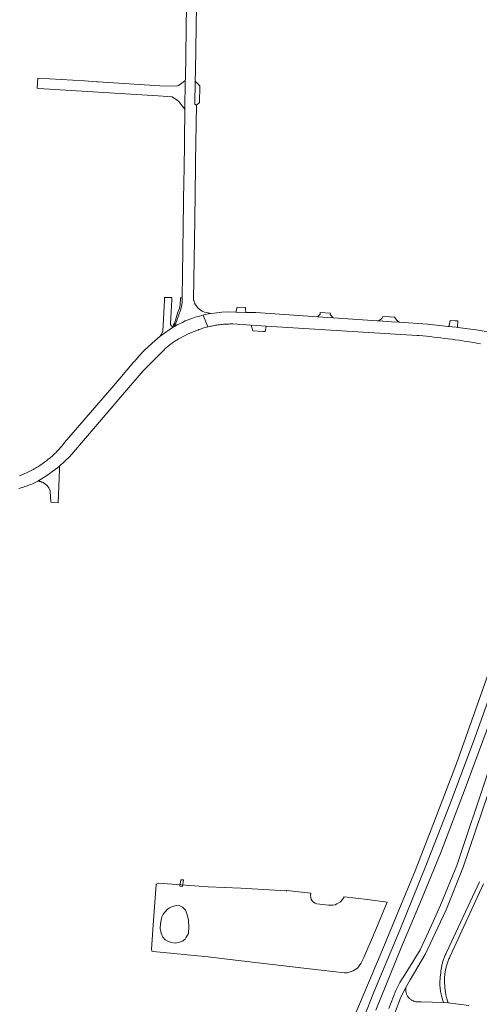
# Model space of a CAD drawing. Extents: x 152825 to 164088, y 457113 to 463005.
# Tile 178 of 256: x 156914 to 157124, y 460756 to 461205. Entities that reach past the tile are written whole.
import ezdxf

# ---------------------------------------------------------------- set-up
doc = ezdxf.new("R2010")
doc.units = 0
doc.header["$LTSCALE"] = 0.5
for name, color, linetype, lineweight in [('B-PV-VH-GESLOTENVERHARDING_ASFALT-GV', 251, 'CONTINUOUS', 18), ('B-PV-VH-HALFVERHARDING_GRAVEL-GV', 251, 'CONTINUOUS', 18), ('B-PV-VH-ONVERHARD_ZAND-GV', 251, 'CONTINUOUS', 18), ('B-PV-VH-OPENVERHARDING-GV', 251, 'CONTINUOUS', 18), ('B-PV-VH-OPENVERHARDING_BETONSTRAATSTEEN-GV', 251, 'CONTINUOUS', 18), ('B-PV-VH-OPENVERHARDING_STRAATBAKSTEEN-GV', 251, 'CONTINUOUS', 18)]:
    doc.layers.add(name, color=color, linetype=linetype, lineweight=lineweight)

msp = doc.modelspace()

# ---------------------------------------------------------------- linework, layer by layer
at = {"layer": 'B-PV-VH-GESLOTENVERHARDING_ASFALT-GV', "flags": 128}
msp.add_lwpolyline([(157057.098, 460728.5), (157052.559, 460718.025), (157045.451, 460702.466), (157045.775, 460702.293), (157049.208, 460700.818), (157071.184, 460749.977), (157075.558, 460761.247), (157087.512, 460789.665), (157099.094, 460818.237), (157110.301, 460846.958), (157121.132, 460875.823), (157126.827, 460891.915), (157132.394, 460908.052), (157137.833, 460924.232), (157143.144, 460940.455), (157139.354, 460941.39), (157127.092, 460904.335), (157113.317, 460865.736), (157103.648, 460840.367), (157094.408, 460816.751), (157086.235, 460796.868), (157080.139, 460782.178), (157066.657, 460750)], close=True, dxfattribs=at)
for points in [[(157076.479, 460753.072), (157087.982, 460781.25), (157096.613, 460801.744), (157106.143, 460825.036), (157117.303, 460854.316), (157126.857, 460880.147), (157136.711, 460908.268), (157140.441, 460919.458), (157145.081, 460933.38), (157146.734, 460937.554), (157147.54, 460939.373), (157146.324, 460939.672), (157143.144, 460940.455), (157137.833, 460924.232), (157132.394, 460908.052), (157126.827, 460891.915), (157121.132, 460875.823), (157110.301, 460846.958), (157099.094, 460818.237), (157087.512, 460789.665), (157075.558, 460761.247), (157071.184, 460749.977)], [(157127.594, 460861.392), (157113.464, 460819.138), (157105.958, 460800.973), (157101.398, 460790.787), (157096.699, 460780.664), (157093.33, 460775.099), (157090.631, 460770.724), (157087.434, 460765.734), (157085.584, 460762.001), (157082.439, 460753.897)], [(157084.962, 460751.339), (157087.952, 460759.015), (157090.259, 460763.399), (157092.144, 460766.98), (157099.169, 460778.737), (157104.774, 460790.761), (157108.594, 460798.912), (157116.432, 460818.317), (157130.687, 460860.522)], [(157119.02, 460755.287), (157109.51, 460756.444), (157107.408, 460756.532), (157097.108, 460756.961), (157094.796, 460756.953), (157094.504, 460757.01), (157094.215, 460757.082), (157093.931, 460757.17), (157093.652, 460757.273), (157093.378, 460757.39), (157093.112, 460757.523), (157092.853, 460757.669), (157092.602, 460757.829), (157092.36, 460758.002), (157092.128, 460758.188), (157091.906, 460758.387), (157091.695, 460758.596), (157091.496, 460758.817), (157091.309, 460759.048), (157091.135, 460759.289), (157090.973, 460759.539), (157090.826, 460759.798), (157090.692, 460760.063), (157090.574, 460760.336), (157090.47, 460760.614), (157090.38, 460760.898), (157090.307, 460761.186), (157090.249, 460761.478), (157090.207, 460761.772), (157090.18, 460762.068), (157090.17, 460762.365), (157090.176, 460762.663), (157090.197, 460762.959), (157090.235, 460763.254), (157090.259, 460763.399), (157087.952, 460759.015), (157084.962, 460751.339)]]:
    msp.add_lwpolyline(points, dxfattribs=at)
at = {"layer": 'B-PV-VH-HALFVERHARDING_GRAVEL-GV', "flags": 128}
msp.add_lwpolyline([(157123.794, 460811.719), (157108.794, 460779.468), (157108.595, 460779.07), (157108.404, 460778.669), (157108.22, 460778.264), (157108.043, 460777.856), (157107.873, 460777.445), (157107.711, 460777.03), (157107.557, 460776.613), (157107.41, 460776.194), (157107.27, 460775.771), (157107.138, 460775.347), (157107.014, 460774.92), (157106.897, 460774.49), (157106.789, 460774.059), (157106.688, 460773.626), (157106.594, 460773.191), (157106.509, 460772.755), (157106.431, 460772.317), (157106.362, 460771.878), (157106.3, 460771.437), (157106.246, 460770.996), (157106.201, 460770.553), (157106.163, 460770.11), (157106.139, 460769.768), (157106.065, 460769.331), (157105.999, 460768.893), (157105.941, 460768.453), (157105.89, 460768.013), (157105.848, 460767.571), (157105.814, 460767.13), (157105.787, 460766.687), (157105.769, 460766.244), (157105.758, 460765.801), (157105.756, 460765.358), (157105.762, 460764.914), (157105.775, 460764.471), (157105.797, 460764.028), (157105.827, 460763.586), (157105.864, 460763.144), (157105.91, 460762.703), (157105.963, 460762.264), (157106.025, 460761.824), (157106.094, 460761.387), (157106.143, 460761.104), (157106.61, 460759.02), (157107.257, 460756.984), (157107.408, 460756.532), (157109.51, 460756.444), (157108.931, 460758.234), (157108.47, 460760.058), (157107.958, 460763.229), (157107.8, 460766.437), (157107.801, 460766.517), (157107.813, 460766.981), (157107.833, 460767.446), (157107.861, 460767.91), (157107.896, 460768.373), (157107.94, 460768.836), (157107.992, 460769.297), (157108.051, 460769.758), (157108.119, 460770.218), (157108.194, 460770.677), (157108.278, 460771.134), (157108.369, 460771.59), (157108.468, 460772.044), (157108.575, 460772.496), (157108.689, 460772.946), (157108.812, 460773.395), (157108.942, 460773.841), (157109.079, 460774.285), (157109.225, 460774.726), (157109.377, 460775.165), (157109.538, 460775.601), (157109.706, 460776.034), (157109.881, 460776.465), (157110.064, 460776.892), (157110.254, 460777.316), (157110.451, 460777.737), (157125.712, 460810.805)], dxfattribs=at)
at = {"layer": 'B-PV-VH-ONVERHARD_ZAND-GV', "flags": 128}
for points in [[(156988.12, 461078.397), (156988.09, 461078.397), (156987.369, 461078.394), (156987.24, 461075.205), (156986.866, 461073.63), (156986.2, 461071.812), (156985.351, 461069.256), (156984.573, 461066.575), (156984.054, 461065.832), (156984.55, 461065.539), (156984.642, 461065.642), (156985.05, 461066.337), (156987.412, 461072.715), (156987.867, 461074.338), (156988.083, 461076.009)], [(157035.879, 460807.677), (157035.826, 460807.647), (157035.714, 460807.601), (157035.609, 460807.572), (157014.948, 460808.761), (157000, 460809.437), (156977.37, 460810.997), (156976.964, 460810.9), (156976.429, 460810.636), (156976.334, 460810.409), (156974.903, 460792.067), (156974.153, 460780.845), (156974.238, 460780.321), (156974.334, 460780.082), (156974.907, 460779.834), (157000, 460777.49), (157012.448, 460775.922), (157046.297, 460771.886), (157062.287, 460770.154), (157063.497, 460770.158), (157066.227, 460771.062), (157068.221, 460772.278), (157069.738, 460774.439), (157070.991, 460777.125), (157075.768, 460788.096), (157081.651, 460802.392), (157072.666, 460803.683), (157062.138, 460804.826), (157062.122, 460804.777), (157061.37, 460803.585), (157060.36, 460802.604), (157058.749, 460801.577), (157057.893, 460801.191), (157056.931, 460800.991), (157054.847, 460801.096), (157049.662, 460801.621), (157048.849, 460801.901), (157048.12, 460802.357), (157047.513, 460802.965), (157047.058, 460803.695), (157046.779, 460804.508), (157046.691, 460805.364), (157046.798, 460806.217), (157046.895, 460806.481)], [(156990.018, 460786.353), (156989.502, 460785.521), (156988.228, 460784.584), (156986.96, 460784.091), (156985.055, 460783.736), (156983.29, 460783.941), (156981.845, 460784.39), (156980.445, 460785.229), (156979.318, 460786.401), (156978.518, 460788.164), (156978.022, 460790.32), (156978.301, 460792.587), (156978.828, 460795.7), (156979.503, 460796.907), (156980.418, 460798.03), (156981.343, 460799.077), (156982.302, 460799.788), (156983.671, 460800.472), (156985.341, 460800.809), (156987.05, 460800.69), (156988.27, 460800.132), (156988.935, 460799.544), (156989.578, 460798.708), (156989.961, 460797.973), (156990.558, 460796.167), (156990.97, 460794.178), (156991.124, 460791.007), (156991.06, 460788.61), (156990.931, 460787.834)]]:
    msp.add_lwpolyline(points, close=True, dxfattribs=at)
at = {"layer": 'B-PV-VH-OPENVERHARDING-GV', "flags": 128}
msp.add_lwpolyline([(156988.316, 460809.5), (156988.775, 460812.554), (156987.516, 460812.617), (156987.076, 460809.686)], close=True, dxfattribs=at)
at = {"layer": 'B-PV-VH-OPENVERHARDING_BETONSTRAATSTEEN-GV', "flags": 128}
msp.add_lwpolyline([(156990.298, 461224.067), (156989.578, 461177.904), (156989.574, 461177.556), (156989.57, 461177.276), (156989.4, 461164.56), (156989.011, 461136.224), (156988.96, 461132.492), (156988.12, 461078.397), (156988.083, 461076.009), (156987.867, 461074.338), (156987.412, 461072.715), (156985.05, 461066.337), (156984.642, 461065.642), (156984.55, 461065.539), (156984.19, 461065.136), (156984.218, 461065.149), (156984.566, 461065.315), (156985.882, 461065.942), (156986.982, 461066.515), (156988.221, 461067.14), (156989.573, 461067.764), (156990.915, 461068.322), (156992.505, 461068.931), (156994.008, 461069.447), (156995.412, 461069.881), (156997.648, 461070.468), (156998.234, 461070.604), (156998.821, 461070.733), (156999.41, 461070.854), (157000, 461070.979), (157000.221, 461070.993), (157001.195, 461071.153), (157000, 461071.44), (156998.315, 461071.845), (156997.257, 461072.276), (156996.519, 461072.712), (156995.319, 461073.801), (156994.375, 461075.02), (156994.265, 461075.201), (156993.806, 461075.957), (156993.388, 461077.15), (156993.378, 461077.274), (156993.352, 461077.603), (156993.856, 461113.991), (156994.191, 461138.191), (156994.225, 461140.367), (156994.631, 461166.379), (156993.946, 461166.759), (156994.119, 461177.305), (156994.197, 461182.093), (156995.47, 461261.397)], dxfattribs=at)
for points in [[(156987.988, 461176.379), (156986.504, 461175.278), (156985.336, 461175.044), (156977.864, 461175.161), (156949.794, 461176.983), (156949.19, 461177.019), (156943.594, 461177.357), (156922.238, 461178.646), (156921.935, 461174.006), (156922.59, 461173.92), (156977.129, 461170.548), (156983.5, 461170.044), (156986.493, 461168.183), (156989.4, 461164.56), (156989.57, 461177.276), (156989.574, 461177.556)], [(156996.152, 461175.144), (156994.119, 461177.305), (156993.946, 461166.759), (156994.631, 461166.379), (156996.064, 461167.527)], [(157016.967, 461073.852), (157013.274, 461074.071), (157012.699, 461071.828), (157012.887, 461071.825), (157017.148, 461071.705), (157017.027, 461073.143)], [(157055.794, 461071.405), (157051.098, 461071.703), (157051.1, 461070.932), (157049.874, 461069.676), (157056.971, 461069.196), (157055.708, 461070.803)], [(157019.675, 461065.886), (157020.405, 461063.226), (157025.091, 461062.963), (157026.014, 461062.911), (157026.448, 461065.465)], [(157082.851, 461069.671), (157079.669, 461069.886), (157079.208, 461068.974), (157078.508, 461068.29), (157077.704, 461067.794), (157083.691, 461067.406), (157087.236, 461067.176), (157086.486, 461067.615), (157086.03, 461068.068), (157085.081, 461069.529)], [(157112.763, 461067.847), (157110.384, 461067.923), (157110.032, 461065.726), (157109.655, 461065.295), (157111.317, 461065.118), (157113.123, 461064.918), (157113.892, 461064.817), (157113.749, 461065.19), (157114.013, 461067.765)]]:
    msp.add_lwpolyline(points, close=True, dxfattribs=at)
at = {"layer": 'B-PV-VH-OPENVERHARDING_STRAATBAKSTEEN-GV', "flags": 128}
for points in [[(156980.807, 461078.532), (156980.141, 461078.548), (156980.12, 461077.349), (156979.277, 461063.141), (156978.736, 461061.822), (156978.117, 461060.831), (156978.565, 461061.123), (156984.105, 461065.042), (156984.026, 461065.058), (156983.918, 461065.088), (156983.812, 461065.125), (156983.709, 461065.17), (156983.609, 461065.221), (156983.514, 461065.28), (156983.422, 461065.345), (156983.336, 461065.417), (156983.255, 461065.495), (156983.18, 461065.578), (156983.111, 461065.666), (156983.048, 461065.76), (156982.992, 461065.857), (156982.944, 461065.958), (156982.902, 461066.062), (156982.868, 461066.169), (156982.842, 461066.278), (156982.823, 461066.389), (156982.813, 461066.501), (156982.81, 461066.613), (156982.816, 461066.725), (156983.427, 461077.226), (156983.488, 461078.467)], [(156932.077, 461000.125), (156932.079, 461001.494), (156931.166, 461000.742), (156930.245, 461000), (156926.37, 460997.186), (156922.282, 460994.69), (156922.512, 460994.661), (156922.742, 460994.624), (156922.97, 460994.578), (156923.196, 460994.526), (156923.42, 460994.465), (156923.643, 460994.397), (156923.862, 460994.321), (156924.079, 460994.237), (156924.293, 460994.146), (156924.504, 460994.048), (156924.711, 460993.943), (156924.914, 460993.83), (156925.113, 460993.711), (156925.309, 460993.585), (156925.499, 460993.452), (156925.685, 460993.313), (156925.866, 460993.167), (156926.042, 460993.016), (156926.213, 460992.858), (156926.294, 460992.779), (156927.237, 460991.614), (156927.899, 460990.269), (156927.906, 460990.137), (156928.201, 460984.99), (156931.616, 460984.697), (156931.842, 460992.2), (156932.077, 461000)]]:
    msp.add_lwpolyline(points, close=True, dxfattribs=at)
for points in [[(156913.544, 460991.243), (156914.249, 460991.456), (156914.951, 460991.676), (156915.652, 460991.904), (156916.349, 460992.139), (156917.044, 460992.383), (156917.737, 460992.633), (156918.427, 460992.891), (156919.113, 460993.157), (156919.797, 460993.43), (156920.478, 460993.71), (156921.389, 460994.184), (156922.282, 460994.69), (156926.37, 460997.186), (156930.245, 461000), (156931.166, 461000.742), (156932.079, 461001.494), (156934.504, 461003.649), (156936.82, 461005.92), (156960.995, 461034.149), (156970.33, 461045.05), (156980.163, 461054.915), (156980.42, 461055.157), (156980.792, 461055.496), (156981.168, 461055.83), (156981.55, 461056.157), (156981.937, 461056.479), (156982.33, 461056.794), (156982.727, 461057.103), (156983.129, 461057.405), (156983.535, 461057.701), (156983.947, 461057.991), (156984.363, 461058.274), (156984.783, 461058.55), (156985.208, 461058.82), (156985.637, 461059.083), (156986.07, 461059.339), (156986.507, 461059.588), (156986.948, 461059.83), (156990.862, 461061.861), (156995.524, 461063.788), (156995.762, 461063.871), (156996.338, 461064.066), (156996.917, 461064.253), (156997.498, 461064.433), (156998.082, 461064.605), (156998.668, 461064.77), (156999.255, 461064.927), (156999.845, 461065.076), (156999.86, 461065.08), (156997.648, 461070.468), (156995.412, 461069.881), (156994.008, 461069.447), (156992.505, 461068.931), (156990.915, 461068.322), (156989.573, 461067.764), (156988.221, 461067.14), (156986.982, 461066.515), (156985.882, 461065.942), (156984.566, 461065.315), (156984.218, 461065.149), (156984.19, 461065.136), (156984.105, 461065.042), (156978.565, 461061.123), (156978.117, 461060.831), (156974.384, 461057.673), (156970.853, 461054.292), (156968.485, 461051.909), (156966.327, 461049.335), (156966.113, 461049.085), (156959.617, 461041.514), (156956.001, 461037.299), (156934.5, 461012.24), (156934.118, 461011.756), (156933.73, 461011.278), (156933.335, 461010.805), (156932.935, 461010.336), (156932.528, 461009.873), (156932.116, 461009.416), (156931.697, 461008.963), (156931.273, 461008.516), (156930.843, 461008.075), (156930.407, 461007.639), (156929.966, 461007.209), (156929.519, 461006.785), (156929.066, 461006.367), (156928.609, 461005.954), (156928.145, 461005.548), (156927.677, 461005.147), (156927.203, 461004.753), (156926.725, 461004.365), (156926.241, 461003.983), (156925.753, 461003.608), (156925.26, 461003.238), (156924.761, 461002.876), (156924.259, 461002.519), (156923.751, 461002.169), (156923.24, 461001.826), (156922.723, 461001.49), (156922.203, 461001.16), (156921.678, 461000.837), (156921.149, 461000.521), (156920.616, 461000.212), (156920.241, 461000), (156920.115, 460999.931), (156917.032, 460998.374), (156913.838, 460997.06)], [(157131.57, 461062.2), (157122.369, 461063.71), (157113.892, 461064.817), (157113.123, 461064.918), (157111.317, 461065.118), (157109.655, 461065.295), (157109.51, 461065.31), (157100.069, 461066.344), (157087.236, 461067.176), (157083.691, 461067.406), (157077.704, 461067.794), (157077.17, 461067.829), (157056.971, 461069.196), (157049.874, 461069.676), (157021.814, 461071.574), (157017.148, 461071.705), (157012.887, 461071.825), (157012.699, 461071.828), (157009.283, 461071.873), (157006.18, 461071.809), (157002.717, 461071.403), (157001.195, 461071.153), (157000.221, 461070.993), (157000, 461070.979), (156999.41, 461070.854), (156998.821, 461070.733), (156998.234, 461070.604), (156997.648, 461070.468), (156999.86, 461065.08), (157000, 461065.113), (157000.437, 461065.217), (157001.031, 461065.35), (157001.626, 461065.476), (157002.223, 461065.594), (157002.821, 461065.703), (157003.421, 461065.806), (157004.022, 461065.9), (157004.624, 461065.986), (157005.227, 461066.064), (157005.832, 461066.135), (157006.437, 461066.197), (157007.043, 461066.251), (157007.649, 461066.298), (157008.256, 461066.336), (157008.864, 461066.367), (157009.472, 461066.389), (157010.08, 461066.404), (157010.689, 461066.411), (157011.297, 461066.409), (157019.675, 461065.886), (157026.448, 461065.465), (157095.376, 461061.184), (157096.339, 461061.097), (157097.987, 461060.942), (157099.634, 461060.779), (157101.28, 461060.608), (157102.925, 461060.429), (157104.569, 461060.242), (157106.212, 461060.047), (157107.855, 461059.844), (157109.496, 461059.634), (157111.137, 461059.415), (157112.776, 461059.188), (157114.414, 461058.954), (157116.051, 461058.711), (157117.687, 461058.461), (157119.321, 461058.203), (157120.954, 461057.937), (157122.586, 461057.663), (157124.217, 461057.381)]]:
    msp.add_lwpolyline(points, dxfattribs=at)

doc.saveas('drawing.dxf')
